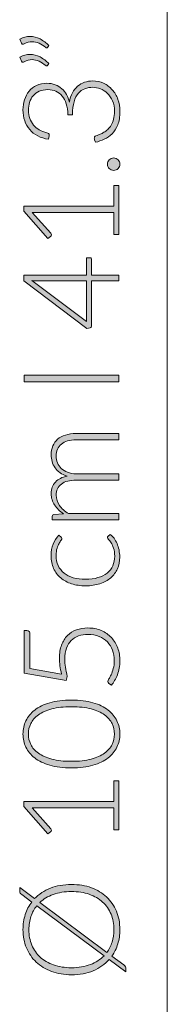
# Model space of a CAD drawing. Header units: inches. Extents: x 15 to 192, y -275 to -14.
# Tile 2 of 18: x 24.37 to 28.33, y -240.18 to -213.72. Entities that reach past the tile are written whole.
import ezdxf

# ---------------------------------------------------------------- set-up
doc = ezdxf.new("R2010")
doc.units = ezdxf.units.IN
doc.header["$MEASUREMENT"] = 0
doc.layers.add('Capa 1', color=7, linetype='Continuous')

# ---------------------------------------------------------------- blocks, each defined once
blk = doc.blocks.new('block 11')
at = {"layer": 'Capa 1'}
h = blk.add_hatch(color=250, dxfattribs=at)
h.dxf.hatch_style = 2
edge = h.paths.add_edge_path()
edge.add_spline(control_points=[(24.376, -214.244), (24.422, -214.217), (24.467, -214.198), (24.512, -214.186), (24.557, -214.174), (24.602, -214.168), (24.648, -214.168), (24.741, -214.168), (24.831, -214.191), (24.918, -214.237), (25.004, -214.282), (25.082, -214.341), (25.153, -214.415), (25.153, -214.415), (25.121, -214.465), (25.121, -214.465), (25.114, -214.473), (25.105, -214.478), (25.095, -214.478), (25.086, -214.478), (25.078, -214.474), (25.07, -214.467), (25.01, -214.421), (24.95, -214.383), (24.89, -214.353), (24.829, -214.324), (24.766, -214.309), (24.702, -214.309), (24.632, -214.309), (24.561, -214.33), (24.488, -214.371), (24.478, -214.378), (24.468, -214.38), (24.459, -214.38), (24.442, -214.38), (24.43, -214.371), (24.423, -214.353), (24.423, -214.353), (24.376, -214.244), (24.376, -214.244)], knot_values=[0, 0, 0, 0, 1, 1, 1, 2, 2, 2, 3, 3, 3, 4, 4, 4, 5, 5, 5, 6, 6, 6, 7, 7, 7, 8, 8, 8, 9, 9, 9, 10, 10, 10, 11, 11, 11, 12, 12, 12, 13, 13, 13, 13], degree=3, periodic=1)
edge = h.paths.add_edge_path()
edge.add_spline(control_points=[(24.376, -214.728), (24.422, -214.701), (24.467, -214.682), (24.512, -214.67), (24.557, -214.658), (24.602, -214.652), (24.648, -214.652), (24.741, -214.652), (24.831, -214.675), (24.918, -214.72), (25.004, -214.766), (25.082, -214.825), (25.153, -214.899), (25.153, -214.899), (25.121, -214.949), (25.121, -214.949), (25.114, -214.957), (25.105, -214.962), (25.095, -214.962), (25.086, -214.962), (25.078, -214.958), (25.07, -214.951), (25.01, -214.905), (24.95, -214.868), (24.89, -214.837), (24.829, -214.808), (24.766, -214.792), (24.702, -214.792), (24.632, -214.792), (24.561, -214.813), (24.488, -214.855), (24.478, -214.861), (24.468, -214.864), (24.459, -214.864), (24.442, -214.864), (24.43, -214.855), (24.423, -214.837), (24.423, -214.837), (24.376, -214.728), (24.376, -214.728)], knot_values=[0, 0, 0, 0, 1, 1, 1, 2, 2, 2, 3, 3, 3, 4, 4, 4, 5, 5, 5, 6, 6, 6, 7, 7, 7, 8, 8, 8, 9, 9, 9, 10, 10, 10, 11, 11, 11, 12, 12, 12, 13, 13, 13, 13], degree=3, periodic=1)
h = blk.add_hatch(color=250, dxfattribs=at)
h.dxf.hatch_style = 2
edge = h.paths.add_edge_path()
edge.add_spline(control_points=[(24.459, -216.143), (24.459, -216.046), (24.472, -215.954), (24.499, -215.868), (24.526, -215.781), (24.567, -215.706), (24.621, -215.64), (24.675, -215.574), (24.742, -215.523), (24.822, -215.485), (24.903, -215.446), (24.995, -215.427), (25.101, -215.427), (25.184, -215.427), (25.258, -215.44), (25.325, -215.466), (25.391, -215.492), (25.45, -215.527), (25.5, -215.572), (25.551, -215.617), (25.593, -215.67), (25.627, -215.731), (25.661, -215.793), (25.687, -215.859), (25.705, -215.931), (25.74, -215.744), (25.812, -215.603), (25.922, -215.507), (26.032, -215.412), (26.169, -215.364), (26.333, -215.364), (26.437, -215.364), (26.534, -215.385), (26.624, -215.427), (26.713, -215.469), (26.79, -215.527), (26.855, -215.6), (26.919, -215.673), (26.97, -215.759), (27.007, -215.859), (27.043, -215.959), (27.061, -216.066), (27.061, -216.183), (27.061, -216.328), (27.042, -216.448), (27.003, -216.545), (26.964, -216.642), (26.913, -216.721), (26.851, -216.783), (26.789, -216.846), (26.719, -216.894), (26.641, -216.929), (26.564, -216.964), (26.487, -216.992), (26.41, -217.014), (26.41, -217.014), (26.382, -216.945), (26.382, -216.945), (26.375, -216.931), (26.373, -216.917), (26.373, -216.904), (26.373, -216.891), (26.375, -216.878), (26.382, -216.866), (26.388, -216.854), (26.399, -216.845), (26.416, -216.839), (26.416, -216.839), (26.452, -216.827), (26.452, -216.827), (26.473, -216.819), (26.5, -216.809), (26.532, -216.796), (26.564, -216.783), (26.596, -216.766), (26.631, -216.745), (26.665, -216.724), (26.699, -216.698), (26.733, -216.667), (26.767, -216.635), (26.798, -216.597), (26.825, -216.552), (26.852, -216.507), (26.874, -216.455), (26.891, -216.394), (26.907, -216.333), (26.916, -216.263), (26.916, -216.185), (26.916, -216.077), (26.898, -215.982), (26.862, -215.901), (26.826, -215.82), (26.78, -215.753), (26.724, -215.698), (26.668, -215.643), (26.606, -215.603), (26.537, -215.576), (26.468, -215.549), (26.401, -215.535), (26.337, -215.535), (26.259, -215.535), (26.186, -215.548), (26.119, -215.572), (26.052, -215.596), (25.994, -215.638), (25.945, -215.695), (25.897, -215.753), (25.858, -215.829), (25.83, -215.923), (25.802, -216.017), (25.788, -216.133), (25.788, -216.271), (25.788, -216.271), (25.664, -216.271), (25.664, -216.271), (25.661, -216.16), (25.647, -216.063), (25.62, -215.98), (25.593, -215.896), (25.556, -215.825), (25.509, -215.769), (25.463, -215.713), (25.407, -215.67), (25.342, -215.641), (25.277, -215.613), (25.206, -215.598), (25.128, -215.598), (25.038, -215.598), (24.96, -215.613), (24.894, -215.643), (24.828, -215.673), (24.774, -215.713), (24.73, -215.764), (24.687, -215.814), (24.656, -215.873), (24.635, -215.94), (24.615, -216.007), (24.605, -216.077), (24.605, -216.15), (24.605, -216.231), (24.617, -216.304), (24.641, -216.372), (24.664, -216.439), (24.698, -216.498), (24.741, -216.55), (24.784, -216.601), (24.836, -216.644), (24.897, -216.679), (24.957, -216.714), (25.025, -216.74), (25.099, -216.756), (25.141, -216.766), (25.162, -216.788), (25.162, -216.823), (25.162, -216.832), (25.161, -216.838), (25.16, -216.843), (25.16, -216.843), (25.146, -216.931), (25.146, -216.931), (25.037, -216.915), (24.94, -216.885), (24.854, -216.841), (24.769, -216.797), (24.697, -216.74), (24.639, -216.672), (24.58, -216.603), (24.535, -216.524), (24.505, -216.434), (24.474, -216.344), (24.459, -216.247), (24.459, -216.143)], knot_values=[0, 0, 0, 0, 1, 1, 1, 2, 2, 2, 3, 3, 3, 4, 4, 4, 5, 5, 5, 6, 6, 6, 7, 7, 7, 8, 8, 8, 9, 9, 9, 10, 10, 10, 11, 11, 11, 12, 12, 12, 13, 13, 13, 14, 14, 14, 15, 15, 15, 16, 16, 16, 17, 17, 17, 18, 18, 18, 19, 19, 19, 20, 20, 20, 21, 21, 21, 22, 22, 22, 23, 23, 23, 24, 24, 24, 25, 25, 25, 26, 26, 26, 27, 27, 27, 28, 28, 28, 29, 29, 29, 30, 30, 30, 31, 31, 31, 32, 32, 32, 33, 33, 33, 34, 34, 34, 35, 35, 35, 36, 36, 36, 37, 37, 37, 38, 38, 38, 39, 39, 39, 40, 40, 40, 41, 41, 41, 42, 42, 42, 43, 43, 43, 44, 44, 44, 45, 45, 45, 46, 46, 46, 47, 47, 47, 48, 48, 48, 49, 49, 49, 50, 50, 50, 51, 51, 51, 52, 52, 52, 53, 53, 53, 54, 54, 54, 55, 55, 55, 56, 56, 56, 57, 57, 57, 57], degree=3, periodic=1)
h = blk.add_hatch(color=250, dxfattribs=at)
h.dxf.hatch_style = 2
edge = h.paths.add_edge_path()
edge.add_spline(control_points=[(26.894, -217.767), (26.871, -217.767), (26.85, -217.763), (26.829, -217.754), (26.809, -217.746), (26.791, -217.735), (26.776, -217.719), (26.761, -217.705), (26.749, -217.687), (26.74, -217.667), (26.731, -217.648), (26.727, -217.626), (26.727, -217.602), (26.727, -217.579), (26.731, -217.557), (26.74, -217.537), (26.749, -217.516), (26.761, -217.499), (26.776, -217.484), (26.791, -217.469), (26.809, -217.457), (26.829, -217.448), (26.85, -217.439), (26.871, -217.434), (26.894, -217.434), (26.918, -217.434), (26.94, -217.439), (26.96, -217.448), (26.98, -217.457), (26.997, -217.469), (27.012, -217.484), (27.027, -217.499), (27.039, -217.516), (27.047, -217.537), (27.055, -217.557), (27.06, -217.579), (27.06, -217.602), (27.06, -217.648), (27.044, -217.688), (27.012, -217.719), (26.98, -217.751), (26.941, -217.767), (26.894, -217.767)], knot_values=[0, 0, 0, 0, 1, 1, 1, 2, 2, 2, 3, 3, 3, 4, 4, 4, 5, 5, 5, 6, 6, 6, 7, 7, 7, 8, 8, 8, 9, 9, 9, 10, 10, 10, 11, 11, 11, 12, 12, 12, 13, 13, 13, 14, 14, 14, 14], degree=3, periodic=1)
h = blk.add_hatch(color=250, dxfattribs=at)
h.dxf.hatch_style = 2
edge = h.paths.add_edge_path()
edge.add_spline(control_points=[(26.901, -219.487), (26.901, -219.487), (26.901, -218.902), (26.901, -218.902), (26.901, -218.902), (24.835, -218.902), (24.835, -218.902), (24.794, -218.902), (24.751, -218.9), (24.705, -218.897), (24.705, -218.897), (25.204, -219.458), (25.204, -219.458), (25.215, -219.47), (25.22, -219.484), (25.22, -219.501), (25.22, -219.521), (25.213, -219.537), (25.199, -219.548), (25.199, -219.548), (25.127, -219.6), (25.127, -219.6), (25.127, -219.6), (24.477, -218.864), (24.477, -218.864), (24.477, -218.864), (24.477, -218.731), (24.477, -218.731), (24.477, -218.731), (26.901, -218.731), (26.901, -218.731), (26.901, -218.731), (26.901, -218.175), (26.901, -218.175), (26.901, -218.175), (27.033, -218.175), (27.033, -218.175), (27.033, -218.175), (27.033, -219.487), (27.033, -219.487), (27.033, -219.487), (26.901, -219.487), (26.901, -219.487)], knot_values=[0, 0, 0, 0, 1, 1, 1, 2, 2, 2, 3, 3, 3, 4, 4, 4, 5, 5, 5, 6, 6, 6, 7, 7, 7, 8, 8, 8, 9, 9, 9, 10, 10, 10, 11, 11, 11, 12, 12, 12, 13, 13, 13, 14, 14, 14, 14], degree=3, periodic=1)
h = blk.add_hatch(color=250, dxfattribs=at)
h.dxf.hatch_style = 2
edge = h.paths.add_edge_path()
edge.add_spline(control_points=[(26.166, -220.584), (26.166, -220.584), (26.166, -220.118), (26.166, -220.118), (26.166, -220.118), (26.259, -220.118), (26.259, -220.118), (26.272, -220.118), (26.283, -220.122), (26.291, -220.13), (26.298, -220.137), (26.302, -220.15), (26.302, -220.166), (26.302, -220.166), (26.302, -220.584), (26.302, -220.584), (26.302, -220.584), (27.033, -220.584), (27.033, -220.584), (27.033, -220.584), (27.033, -220.738), (27.033, -220.738), (27.033, -220.738), (26.302, -220.738), (26.302, -220.738), (26.302, -220.738), (26.302, -221.938), (26.302, -221.938), (26.302, -221.956), (26.298, -221.97), (26.291, -221.98), (26.283, -221.989), (26.272, -221.996), (26.259, -221.999), (26.259, -221.999), (26.175, -222.015), (26.175, -222.015), (26.175, -222.015), (24.484, -220.737), (24.484, -220.737), (24.484, -220.737), (24.484, -220.584), (24.484, -220.584), (24.484, -220.584), (26.166, -220.584), (26.166, -220.584)], knot_values=[0, 0, 0, 0, 1, 1, 1, 2, 2, 2, 3, 3, 3, 4, 4, 4, 5, 5, 5, 6, 6, 6, 7, 7, 7, 8, 8, 8, 9, 9, 9, 10, 10, 10, 11, 11, 11, 12, 12, 12, 13, 13, 13, 14, 14, 14, 15, 15, 15, 15], degree=3, periodic=1)
edge = h.paths.add_edge_path()
edge.add_spline(control_points=[(24.833, -220.738), (24.813, -220.738), (24.791, -220.738), (24.768, -220.737), (24.745, -220.736), (24.722, -220.733), (24.698, -220.729), (24.698, -220.729), (26.166, -221.828), (26.166, -221.828), (26.166, -221.828), (26.166, -220.738), (26.166, -220.738), (26.166, -220.738), (24.833, -220.738), (24.833, -220.738)], knot_values=[0, 0, 0, 0, 1, 1, 1, 2, 2, 2, 3, 3, 3, 4, 4, 4, 5, 5, 5, 5], degree=3, periodic=1)
h = blk.add_hatch(color=250, dxfattribs=at)
h.dxf.hatch_style = 2
h.paths.add_polyline_path([(27.033, -223.269), (27.033, -223.454), (24.488, -223.454), (24.488, -223.269)])
h = blk.add_hatch(color=250, dxfattribs=at)
h.dxf.hatch_style = 2
edge = h.paths.add_edge_path()
edge.add_spline(control_points=[(27.033, -227.163), (27.033, -227.163), (25.243, -227.163), (25.243, -227.163), (25.243, -227.163), (25.243, -227.069), (25.243, -227.069), (25.243, -227.038), (25.258, -227.02), (25.288, -227.015), (25.288, -227.015), (25.547, -226.999), (25.547, -226.999), (25.498, -226.964), (25.453, -226.927), (25.412, -226.887), (25.371, -226.848), (25.336, -226.806), (25.307, -226.761), (25.278, -226.716), (25.255, -226.668), (25.239, -226.617), (25.222, -226.566), (25.214, -226.512), (25.214, -226.456), (25.214, -226.325), (25.252, -226.221), (25.329, -226.143), (25.405, -226.065), (25.51, -226.012), (25.646, -225.985), (25.572, -225.963), (25.507, -225.933), (25.453, -225.894), (25.399, -225.855), (25.355, -225.811), (25.319, -225.76), (25.284, -225.71), (25.258, -225.655), (25.24, -225.596), (25.223, -225.537), (25.214, -225.476), (25.214, -225.414), (25.214, -225.325), (25.229, -225.246), (25.258, -225.175), (25.288, -225.104), (25.331, -225.044), (25.389, -224.994), (25.446, -224.945), (25.517, -224.907), (25.601, -224.88), (25.685, -224.854), (25.781, -224.841), (25.889, -224.841), (25.889, -224.841), (27.033, -224.841), (27.033, -224.841), (27.033, -224.841), (27.033, -225.012), (27.033, -225.012), (27.033, -225.012), (25.889, -225.012), (25.889, -225.012), (25.714, -225.012), (25.58, -225.049), (25.489, -225.125), (25.397, -225.2), (25.351, -225.309), (25.351, -225.449), (25.351, -225.511), (25.362, -225.571), (25.385, -225.628), (25.408, -225.685), (25.442, -225.735), (25.487, -225.779), (25.532, -225.823), (25.588, -225.857), (25.655, -225.883), (25.722, -225.909), (25.8, -225.922), (25.889, -225.922), (25.889, -225.922), (27.033, -225.922), (27.033, -225.922), (27.033, -225.922), (27.033, -226.093), (27.033, -226.093), (27.033, -226.093), (25.889, -226.093), (25.889, -226.093), (25.715, -226.093), (25.582, -226.127), (25.489, -226.197), (25.397, -226.267), (25.351, -226.368), (25.351, -226.501), (25.351, -226.598), (25.38, -226.688), (25.438, -226.771), (25.496, -226.853), (25.577, -226.927), (25.68, -226.992), (25.68, -226.992), (27.033, -226.992), (27.033, -226.992), (27.033, -226.992), (27.033, -227.163), (27.033, -227.163)], knot_values=[0, 0, 0, 0, 1, 1, 1, 2, 2, 2, 3, 3, 3, 4, 4, 4, 5, 5, 5, 6, 6, 6, 7, 7, 7, 8, 8, 8, 9, 9, 9, 10, 10, 10, 11, 11, 11, 12, 12, 12, 13, 13, 13, 14, 14, 14, 15, 15, 15, 16, 16, 16, 17, 17, 17, 18, 18, 18, 19, 19, 19, 20, 20, 20, 21, 21, 21, 22, 22, 22, 23, 23, 23, 24, 24, 24, 25, 25, 25, 26, 26, 26, 27, 27, 27, 28, 28, 28, 29, 29, 29, 30, 30, 30, 31, 31, 31, 32, 32, 32, 33, 33, 33, 34, 34, 34, 35, 35, 35, 36, 36, 36, 36], degree=3, periodic=1)
h = blk.add_hatch(color=250, dxfattribs=at)
h.dxf.hatch_style = 2
edge = h.paths.add_edge_path()
edge.add_spline(control_points=[(25.482, -227.622), (25.488, -227.627), (25.493, -227.633), (25.497, -227.638), (25.502, -227.644), (25.504, -227.652), (25.504, -227.661), (25.504, -227.673), (25.496, -227.689), (25.48, -227.71), (25.463, -227.731), (25.446, -227.759), (25.427, -227.794), (25.407, -227.829), (25.39, -227.872), (25.373, -227.924), (25.357, -227.977), (25.349, -228.04), (25.349, -228.114), (25.349, -228.218), (25.367, -228.309), (25.404, -228.388), (25.441, -228.468), (25.493, -228.536), (25.561, -228.59), (25.63, -228.644), (25.712, -228.686), (25.81, -228.715), (25.907, -228.744), (26.016, -228.758), (26.137, -228.758), (26.263, -228.758), (26.374, -228.744), (26.471, -228.714), (26.569, -228.685), (26.65, -228.643), (26.717, -228.589), (26.784, -228.535), (26.834, -228.47), (26.869, -228.393), (26.904, -228.316), (26.921, -228.231), (26.921, -228.138), (26.921, -228.051), (26.911, -227.979), (26.891, -227.921), (26.87, -227.863), (26.848, -227.815), (26.824, -227.777), (26.8, -227.739), (26.778, -227.709), (26.757, -227.687), (26.737, -227.665), (26.727, -227.647), (26.727, -227.634), (26.727, -227.618), (26.733, -227.606), (26.745, -227.598), (26.745, -227.598), (26.802, -227.551), (26.802, -227.551), (26.838, -227.579), (26.872, -227.614), (26.903, -227.656), (26.934, -227.698), (26.961, -227.745), (26.984, -227.798), (27.007, -227.85), (27.025, -227.908), (27.037, -227.97), (27.05, -228.031), (27.056, -228.096), (27.056, -228.163), (27.056, -228.277), (27.035, -228.381), (26.994, -228.475), (26.953, -228.569), (26.893, -228.65), (26.814, -228.718), (26.736, -228.785), (26.639, -228.838), (26.525, -228.876), (26.411, -228.914), (26.282, -228.933), (26.137, -228.933), (26, -228.933), (25.876, -228.915), (25.763, -228.879), (25.65, -228.843), (25.553, -228.79), (25.471, -228.721), (25.39, -228.652), (25.327, -228.568), (25.282, -228.468), (25.237, -228.367), (25.214, -228.253), (25.214, -228.123), (25.214, -228.007), (25.233, -227.903), (25.27, -227.813), (25.307, -227.723), (25.358, -227.644), (25.421, -227.576), (25.421, -227.576), (25.482, -227.622), (25.482, -227.622)], knot_values=[0, 0, 0, 0, 1, 1, 1, 2, 2, 2, 3, 3, 3, 4, 4, 4, 5, 5, 5, 6, 6, 6, 7, 7, 7, 8, 8, 8, 9, 9, 9, 10, 10, 10, 11, 11, 11, 12, 12, 12, 13, 13, 13, 14, 14, 14, 15, 15, 15, 16, 16, 16, 17, 17, 17, 18, 18, 18, 19, 19, 19, 20, 20, 20, 21, 21, 21, 22, 22, 22, 23, 23, 23, 24, 24, 24, 25, 25, 25, 26, 26, 26, 27, 27, 27, 28, 28, 28, 29, 29, 29, 30, 30, 30, 31, 31, 31, 32, 32, 32, 33, 33, 33, 34, 34, 34, 35, 35, 35, 35], degree=3, periodic=1)
h = blk.add_hatch(color=250, dxfattribs=at)
h.dxf.hatch_style = 2
edge = h.paths.add_edge_path()
edge.add_spline(control_points=[(24.561, -230.134), (24.585, -230.134), (24.605, -230.142), (24.622, -230.158), (24.638, -230.174), (24.646, -230.2), (24.646, -230.235), (24.646, -230.235), (24.646, -231.156), (24.646, -231.156), (24.646, -231.156), (25.495, -231.309), (25.495, -231.309), (25.474, -231.228), (25.46, -231.152), (25.451, -231.08), (25.442, -231.008), (25.437, -230.939), (25.437, -230.873), (25.437, -230.741), (25.456, -230.625), (25.494, -230.524), (25.532, -230.423), (25.584, -230.339), (25.652, -230.272), (25.72, -230.204), (25.801, -230.153), (25.894, -230.118), (25.988, -230.083), (26.09, -230.066), (26.2, -230.066), (26.334, -230.066), (26.454, -230.089), (26.56, -230.136), (26.667, -230.183), (26.757, -230.246), (26.831, -230.326), (26.906, -230.405), (26.963, -230.499), (27.002, -230.605), (27.042, -230.712), (27.061, -230.825), (27.061, -230.945), (27.061, -231.016), (27.055, -231.083), (27.042, -231.147), (27.03, -231.21), (27.013, -231.27), (26.992, -231.326), (26.971, -231.383), (26.947, -231.434), (26.919, -231.481), (26.892, -231.528), (26.863, -231.569), (26.835, -231.605), (26.835, -231.605), (26.765, -231.555), (26.765, -231.555), (26.747, -231.543), (26.738, -231.526), (26.738, -231.503), (26.738, -231.487), (26.747, -231.465), (26.765, -231.435), (26.783, -231.406), (26.802, -231.368), (26.824, -231.322), (26.846, -231.276), (26.865, -231.221), (26.883, -231.158), (26.901, -231.095), (26.91, -231.022), (26.91, -230.938), (26.91, -230.84), (26.894, -230.748), (26.863, -230.663), (26.831, -230.578), (26.785, -230.504), (26.725, -230.441), (26.665, -230.378), (26.591, -230.328), (26.503, -230.293), (26.415, -230.258), (26.315, -230.24), (26.203, -230.24), (26.112, -230.24), (26.028, -230.254), (25.952, -230.281), (25.875, -230.308), (25.809, -230.348), (25.755, -230.403), (25.7, -230.458), (25.658, -230.526), (25.627, -230.61), (25.596, -230.693), (25.581, -230.791), (25.581, -230.904), (25.581, -230.972), (25.587, -231.045), (25.597, -231.121), (25.608, -231.198), (25.625, -231.28), (25.649, -231.366), (25.649, -231.366), (25.615, -231.478), (25.615, -231.478), (25.615, -231.478), (24.488, -231.278), (24.488, -231.278), (24.488, -231.278), (24.488, -230.134), (24.488, -230.134), (24.488, -230.134), (24.561, -230.134), (24.561, -230.134)], knot_values=[0, 0, 0, 0, 1, 1, 1, 2, 2, 2, 3, 3, 3, 4, 4, 4, 5, 5, 5, 6, 6, 6, 7, 7, 7, 8, 8, 8, 9, 9, 9, 10, 10, 10, 11, 11, 11, 12, 12, 12, 13, 13, 13, 14, 14, 14, 15, 15, 15, 16, 16, 16, 17, 17, 17, 18, 18, 18, 19, 19, 19, 20, 20, 20, 21, 21, 21, 22, 22, 22, 23, 23, 23, 24, 24, 24, 25, 25, 25, 26, 26, 26, 27, 27, 27, 28, 28, 28, 29, 29, 29, 30, 30, 30, 31, 31, 31, 32, 32, 32, 33, 33, 33, 34, 34, 34, 35, 35, 35, 36, 36, 36, 37, 37, 37, 38, 38, 38, 38], degree=3, periodic=1)
h = blk.add_hatch(color=250, dxfattribs=at)
h.dxf.hatch_style = 2
edge = h.paths.add_edge_path()
edge.add_spline(control_points=[(25.759, -232.003), (25.982, -232.003), (26.175, -232.027), (26.338, -232.075), (26.501, -232.123), (26.636, -232.188), (26.743, -232.271), (26.85, -232.353), (26.929, -232.45), (26.981, -232.561), (27.033, -232.672), (27.06, -232.791), (27.06, -232.916), (27.06, -233.042), (27.033, -233.16), (26.981, -233.271), (26.929, -233.381), (26.85, -233.478), (26.743, -233.56), (26.636, -233.643), (26.501, -233.708), (26.338, -233.756), (26.175, -233.803), (25.982, -233.827), (25.759, -233.827), (25.536, -233.827), (25.343, -233.803), (25.18, -233.756), (25.017, -233.708), (24.882, -233.643), (24.775, -233.56), (24.669, -233.478), (24.589, -233.381), (24.537, -233.271), (24.485, -233.16), (24.459, -233.042), (24.459, -232.916), (24.459, -232.791), (24.485, -232.672), (24.537, -232.561), (24.589, -232.45), (24.669, -232.353), (24.775, -232.271), (24.882, -232.188), (25.017, -232.123), (25.18, -232.075), (25.343, -232.027), (25.536, -232.003), (25.759, -232.003)], knot_values=[0, 0, 0, 0, 1, 1, 1, 2, 2, 2, 3, 3, 3, 4, 4, 4, 5, 5, 5, 6, 6, 6, 7, 7, 7, 8, 8, 8, 9, 9, 9, 10, 10, 10, 11, 11, 11, 12, 12, 12, 13, 13, 13, 14, 14, 14, 15, 15, 15, 16, 16, 16, 16], degree=3, periodic=1)
edge = h.paths.add_edge_path()
edge.add_spline(control_points=[(25.759, -232.183), (25.553, -232.183), (25.377, -232.203), (25.231, -232.242), (25.084, -232.281), (24.965, -232.334), (24.872, -232.401), (24.779, -232.468), (24.711, -232.546), (24.667, -232.635), (24.624, -232.724), (24.603, -232.818), (24.603, -232.916), (24.603, -233.015), (24.624, -233.108), (24.667, -233.197), (24.711, -233.286), (24.779, -233.364), (24.872, -233.431), (24.965, -233.498), (25.084, -233.551), (25.231, -233.591), (25.377, -233.631), (25.553, -233.65), (25.759, -233.65), (25.967, -233.65), (26.143, -233.631), (26.289, -233.591), (26.435, -233.551), (26.554, -233.498), (26.647, -233.431), (26.74, -233.364), (26.807, -233.286), (26.85, -233.197), (26.893, -233.108), (26.914, -233.015), (26.914, -232.916), (26.914, -232.818), (26.893, -232.724), (26.85, -232.635), (26.807, -232.546), (26.74, -232.468), (26.647, -232.401), (26.554, -232.334), (26.435, -232.281), (26.289, -232.242), (26.143, -232.203), (25.967, -232.183), (25.759, -232.183)], knot_values=[0, 0, 0, 0, 1, 1, 1, 2, 2, 2, 3, 3, 3, 4, 4, 4, 5, 5, 5, 6, 6, 6, 7, 7, 7, 8, 8, 8, 9, 9, 9, 10, 10, 10, 11, 11, 11, 12, 12, 12, 13, 13, 13, 14, 14, 14, 15, 15, 15, 16, 16, 16, 16], degree=3, periodic=1)
h = blk.add_hatch(color=250, dxfattribs=at)
h.dxf.hatch_style = 2
edge = h.paths.add_edge_path()
edge.add_spline(control_points=[(26.901, -235.488), (26.901, -235.488), (26.901, -234.904), (26.901, -234.904), (26.901, -234.904), (24.835, -234.904), (24.835, -234.904), (24.794, -234.904), (24.751, -234.902), (24.705, -234.898), (24.705, -234.898), (25.204, -235.46), (25.204, -235.46), (25.215, -235.472), (25.22, -235.486), (25.22, -235.503), (25.22, -235.523), (25.213, -235.539), (25.199, -235.549), (25.199, -235.549), (25.127, -235.602), (25.127, -235.602), (25.127, -235.602), (24.477, -234.866), (24.477, -234.866), (24.477, -234.866), (24.477, -234.733), (24.477, -234.733), (24.477, -234.733), (26.901, -234.733), (26.901, -234.733), (26.901, -234.733), (26.901, -234.177), (26.901, -234.177), (26.901, -234.177), (27.033, -234.177), (27.033, -234.177), (27.033, -234.177), (27.033, -235.488), (27.033, -235.488), (27.033, -235.488), (26.901, -235.488), (26.901, -235.488)], knot_values=[0, 0, 0, 0, 1, 1, 1, 2, 2, 2, 3, 3, 3, 4, 4, 4, 5, 5, 5, 6, 6, 6, 7, 7, 7, 8, 8, 8, 9, 9, 9, 10, 10, 10, 11, 11, 11, 12, 12, 12, 13, 13, 13, 14, 14, 14, 14], degree=3, periodic=1)
h = blk.add_hatch(color=250, dxfattribs=at)
h.dxf.hatch_style = 2
edge = h.paths.add_edge_path()
edge.add_spline(control_points=[(25.759, -236.96), (25.956, -236.96), (26.134, -236.989), (26.294, -237.048), (26.454, -237.106), (26.591, -237.189), (26.704, -237.296), (26.818, -237.403), (26.905, -237.53), (26.967, -237.679), (27.029, -237.828), (27.06, -237.993), (27.06, -238.174), (27.06, -238.311), (27.041, -238.44), (27.005, -238.559), (26.968, -238.679), (26.916, -238.787), (26.847, -238.884), (26.847, -238.884), (27.164, -239.12), (27.164, -239.12), (27.184, -239.135), (27.199, -239.153), (27.208, -239.172), (27.217, -239.191), (27.221, -239.211), (27.221, -239.231), (27.221, -239.231), (27.221, -239.31), (27.221, -239.31), (27.221, -239.31), (26.774, -238.978), (26.774, -238.978), (26.658, -239.107), (26.516, -239.207), (26.345, -239.279), (26.174, -239.35), (25.979, -239.386), (25.759, -239.386), (25.564, -239.386), (25.386, -239.356), (25.226, -239.297), (25.066, -239.237), (24.929, -239.154), (24.816, -239.048), (24.703, -238.941), (24.615, -238.813), (24.552, -238.665), (24.49, -238.516), (24.459, -238.352), (24.459, -238.174), (24.459, -238.029), (24.479, -237.893), (24.519, -237.769), (24.559, -237.644), (24.617, -237.532), (24.693, -237.433), (24.693, -237.433), (24.425, -237.233), (24.425, -237.233), (24.406, -237.219), (24.392, -237.206), (24.383, -237.195), (24.375, -237.184), (24.371, -237.167), (24.371, -237.143), (24.371, -237.143), (24.371, -237.044), (24.371, -237.044), (24.371, -237.044), (24.77, -237.341), (24.77, -237.341), (24.885, -237.22), (25.026, -237.126), (25.193, -237.059), (25.359, -236.993), (25.548, -236.96), (25.759, -236.96)], knot_values=[0, 0, 0, 0, 1, 1, 1, 2, 2, 2, 3, 3, 3, 4, 4, 4, 5, 5, 5, 6, 6, 6, 7, 7, 7, 8, 8, 8, 9, 9, 9, 10, 10, 10, 11, 11, 11, 12, 12, 12, 13, 13, 13, 14, 14, 14, 15, 15, 15, 16, 16, 16, 17, 17, 17, 18, 18, 18, 19, 19, 19, 20, 20, 20, 21, 21, 21, 22, 22, 22, 23, 23, 23, 24, 24, 24, 25, 25, 25, 26, 26, 26, 26], degree=3, periodic=1)
edge = h.paths.add_edge_path()
edge.add_spline(control_points=[(25.759, -239.197), (25.951, -239.197), (26.121, -239.169), (26.267, -239.112), (26.414, -239.056), (26.537, -238.977), (26.635, -238.875), (26.635, -238.875), (24.828, -237.533), (24.828, -237.533), (24.759, -237.619), (24.707, -237.715), (24.671, -237.822), (24.635, -237.929), (24.617, -238.046), (24.617, -238.174), (24.617, -238.325), (24.643, -238.463), (24.695, -238.588), (24.747, -238.713), (24.823, -238.821), (24.921, -238.912), (25.019, -239.002), (25.139, -239.073), (25.281, -239.122), (25.422, -239.172), (25.582, -239.197), (25.759, -239.197)], knot_values=[0, 0, 0, 0, 1, 1, 1, 2, 2, 2, 3, 3, 3, 4, 4, 4, 5, 5, 5, 6, 6, 6, 7, 7, 7, 8, 8, 8, 9, 9, 9, 9], degree=3, periodic=1)
edge = h.paths.add_edge_path()
edge.add_spline(control_points=[(25.759, -237.15), (25.577, -237.15), (25.414, -237.176), (25.272, -237.228), (25.129, -237.279), (25.009, -237.352), (24.91, -237.445), (24.91, -237.445), (26.712, -238.785), (26.712, -238.785), (26.774, -238.702), (26.82, -238.61), (26.852, -238.507), (26.884, -238.405), (26.899, -238.293), (26.899, -238.174), (26.899, -238.02), (26.874, -237.88), (26.822, -237.755), (26.771, -237.629), (26.696, -237.521), (26.597, -237.432), (26.499, -237.342), (26.379, -237.273), (26.239, -237.224), (26.098, -237.175), (25.938, -237.15), (25.759, -237.15)], knot_values=[0, 0, 0, 0, 1, 1, 1, 2, 2, 2, 3, 3, 3, 4, 4, 4, 5, 5, 5, 6, 6, 6, 7, 7, 7, 8, 8, 8, 9, 9, 9, 9], degree=3, periodic=1)
at = {"layer": 'Capa 1', "lineweight": 0}
blk.add_lwpolyline([(27.033, -223.269), (27.033, -223.454), (24.488, -223.454), (24.488, -223.269), (27.033, -223.269)], dxfattribs=at)
for points, knots in [([(24.376, -214.244), (24.422, -214.217), (24.467, -214.198), (24.512, -214.186), (24.557, -214.174), (24.602, -214.168), (24.648, -214.168), (24.741, -214.168), (24.831, -214.191), (24.918, -214.237), (25.004, -214.282), (25.082, -214.341), (25.153, -214.415), (25.153, -214.415), (25.121, -214.465), (25.121, -214.465), (25.114, -214.473), (25.105, -214.478), (25.095, -214.478), (25.086, -214.478), (25.078, -214.474), (25.07, -214.467), (25.01, -214.421), (24.95, -214.383), (24.89, -214.353), (24.829, -214.324), (24.766, -214.309), (24.702, -214.309), (24.632, -214.309), (24.561, -214.33), (24.488, -214.371), (24.478, -214.378), (24.468, -214.38), (24.459, -214.38), (24.442, -214.38), (24.43, -214.371), (24.423, -214.353), (24.423, -214.353), (24.376, -214.244), (24.376, -214.244)], [0, 0, 0, 0, 1, 1, 1, 2, 2, 2, 3, 3, 3, 4, 4, 4, 5, 5, 5, 6, 6, 6, 7, 7, 7, 8, 8, 8, 9, 9, 9, 10, 10, 10, 11, 11, 11, 12, 12, 12, 13, 13, 13, 13]), ([(24.376, -214.728), (24.422, -214.701), (24.467, -214.682), (24.512, -214.67), (24.557, -214.658), (24.602, -214.652), (24.648, -214.652), (24.741, -214.652), (24.831, -214.675), (24.918, -214.72), (25.004, -214.766), (25.082, -214.825), (25.153, -214.899), (25.153, -214.899), (25.121, -214.949), (25.121, -214.949), (25.114, -214.957), (25.105, -214.962), (25.095, -214.962), (25.086, -214.962), (25.078, -214.958), (25.07, -214.951), (25.01, -214.905), (24.95, -214.868), (24.89, -214.837), (24.829, -214.808), (24.766, -214.792), (24.702, -214.792), (24.632, -214.792), (24.561, -214.813), (24.488, -214.855), (24.478, -214.861), (24.468, -214.864), (24.459, -214.864), (24.442, -214.864), (24.43, -214.855), (24.423, -214.837), (24.423, -214.837), (24.376, -214.728), (24.376, -214.728)], [0, 0, 0, 0, 1, 1, 1, 2, 2, 2, 3, 3, 3, 4, 4, 4, 5, 5, 5, 6, 6, 6, 7, 7, 7, 8, 8, 8, 9, 9, 9, 10, 10, 10, 11, 11, 11, 12, 12, 12, 13, 13, 13, 13]), ([(24.459, -216.143), (24.459, -216.046), (24.472, -215.954), (24.499, -215.868), (24.526, -215.781), (24.567, -215.706), (24.621, -215.64), (24.675, -215.574), (24.742, -215.523), (24.822, -215.485), (24.903, -215.446), (24.995, -215.427), (25.101, -215.427), (25.184, -215.427), (25.258, -215.44), (25.325, -215.466), (25.391, -215.492), (25.45, -215.527), (25.5, -215.572), (25.551, -215.617), (25.593, -215.67), (25.627, -215.731), (25.661, -215.793), (25.687, -215.859), (25.705, -215.931), (25.74, -215.744), (25.812, -215.603), (25.922, -215.507), (26.032, -215.412), (26.169, -215.364), (26.333, -215.364), (26.437, -215.364), (26.534, -215.385), (26.624, -215.427), (26.713, -215.469), (26.79, -215.527), (26.855, -215.6), (26.919, -215.673), (26.97, -215.759), (27.007, -215.859), (27.043, -215.959), (27.061, -216.066), (27.061, -216.183), (27.061, -216.328), (27.042, -216.448), (27.003, -216.545), (26.964, -216.642), (26.913, -216.721), (26.851, -216.783), (26.789, -216.846), (26.719, -216.894), (26.641, -216.929), (26.564, -216.964), (26.487, -216.992), (26.41, -217.014), (26.41, -217.014), (26.382, -216.945), (26.382, -216.945), (26.375, -216.931), (26.373, -216.917), (26.373, -216.904), (26.373, -216.891), (26.375, -216.878), (26.382, -216.866), (26.388, -216.854), (26.399, -216.845), (26.416, -216.839), (26.416, -216.839), (26.452, -216.827), (26.452, -216.827), (26.473, -216.819), (26.5, -216.809), (26.532, -216.796), (26.564, -216.783), (26.596, -216.766), (26.631, -216.745), (26.665, -216.724), (26.699, -216.698), (26.733, -216.667), (26.767, -216.635), (26.798, -216.597), (26.825, -216.552), (26.852, -216.507), (26.874, -216.455), (26.891, -216.394), (26.907, -216.333), (26.916, -216.263), (26.916, -216.185), (26.916, -216.077), (26.898, -215.982), (26.862, -215.901), (26.826, -215.82), (26.78, -215.753), (26.724, -215.698), (26.668, -215.643), (26.606, -215.603), (26.537, -215.576), (26.468, -215.549), (26.401, -215.535), (26.337, -215.535), (26.259, -215.535), (26.186, -215.548), (26.119, -215.572), (26.052, -215.596), (25.994, -215.638), (25.945, -215.695), (25.897, -215.753), (25.858, -215.829), (25.83, -215.923), (25.802, -216.017), (25.788, -216.133), (25.788, -216.271), (25.788, -216.271), (25.664, -216.271), (25.664, -216.271), (25.661, -216.16), (25.647, -216.063), (25.62, -215.98), (25.593, -215.896), (25.556, -215.825), (25.509, -215.769), (25.463, -215.713), (25.407, -215.67), (25.342, -215.641), (25.277, -215.613), (25.206, -215.598), (25.128, -215.598), (25.038, -215.598), (24.96, -215.613), (24.894, -215.643), (24.828, -215.673), (24.774, -215.713), (24.73, -215.764), (24.687, -215.814), (24.656, -215.873), (24.635, -215.94), (24.615, -216.007), (24.605, -216.077), (24.605, -216.15), (24.605, -216.231), (24.617, -216.304), (24.641, -216.372), (24.664, -216.439), (24.698, -216.498), (24.741, -216.55), (24.784, -216.601), (24.836, -216.644), (24.897, -216.679), (24.957, -216.714), (25.025, -216.74), (25.099, -216.756), (25.141, -216.766), (25.162, -216.788), (25.162, -216.823), (25.162, -216.832), (25.161, -216.838), (25.16, -216.843), (25.16, -216.843), (25.146, -216.931), (25.146, -216.931), (25.037, -216.915), (24.94, -216.885), (24.854, -216.841), (24.769, -216.797), (24.697, -216.74), (24.639, -216.672), (24.58, -216.603), (24.535, -216.524), (24.505, -216.434), (24.474, -216.344), (24.459, -216.247), (24.459, -216.143)], [0, 0, 0, 0, 1, 1, 1, 2, 2, 2, 3, 3, 3, 4, 4, 4, 5, 5, 5, 6, 6, 6, 7, 7, 7, 8, 8, 8, 9, 9, 9, 10, 10, 10, 11, 11, 11, 12, 12, 12, 13, 13, 13, 14, 14, 14, 15, 15, 15, 16, 16, 16, 17, 17, 17, 18, 18, 18, 19, 19, 19, 20, 20, 20, 21, 21, 21, 22, 22, 22, 23, 23, 23, 24, 24, 24, 25, 25, 25, 26, 26, 26, 27, 27, 27, 28, 28, 28, 29, 29, 29, 30, 30, 30, 31, 31, 31, 32, 32, 32, 33, 33, 33, 34, 34, 34, 35, 35, 35, 36, 36, 36, 37, 37, 37, 38, 38, 38, 39, 39, 39, 40, 40, 40, 41, 41, 41, 42, 42, 42, 43, 43, 43, 44, 44, 44, 45, 45, 45, 46, 46, 46, 47, 47, 47, 48, 48, 48, 49, 49, 49, 50, 50, 50, 51, 51, 51, 52, 52, 52, 53, 53, 53, 54, 54, 54, 55, 55, 55, 56, 56, 56, 57, 57, 57, 57]), ([(26.894, -217.767), (26.871, -217.767), (26.85, -217.763), (26.829, -217.754), (26.809, -217.746), (26.791, -217.735), (26.776, -217.719), (26.761, -217.705), (26.749, -217.687), (26.74, -217.667), (26.731, -217.648), (26.727, -217.626), (26.727, -217.602), (26.727, -217.579), (26.731, -217.557), (26.74, -217.537), (26.749, -217.516), (26.761, -217.499), (26.776, -217.484), (26.791, -217.469), (26.809, -217.457), (26.829, -217.448), (26.85, -217.439), (26.871, -217.434), (26.894, -217.434), (26.918, -217.434), (26.94, -217.439), (26.96, -217.448), (26.98, -217.457), (26.997, -217.469), (27.012, -217.484), (27.027, -217.499), (27.039, -217.516), (27.047, -217.537), (27.055, -217.557), (27.06, -217.579), (27.06, -217.602), (27.06, -217.648), (27.044, -217.688), (27.012, -217.719), (26.98, -217.751), (26.941, -217.767), (26.894, -217.767)], [0, 0, 0, 0, 1, 1, 1, 2, 2, 2, 3, 3, 3, 4, 4, 4, 5, 5, 5, 6, 6, 6, 7, 7, 7, 8, 8, 8, 9, 9, 9, 10, 10, 10, 11, 11, 11, 12, 12, 12, 13, 13, 13, 14, 14, 14, 14]), ([(26.901, -219.487), (26.901, -219.487), (26.901, -218.902), (26.901, -218.902), (26.901, -218.902), (24.835, -218.902), (24.835, -218.902), (24.794, -218.902), (24.751, -218.9), (24.705, -218.897), (24.705, -218.897), (25.204, -219.458), (25.204, -219.458), (25.215, -219.47), (25.22, -219.484), (25.22, -219.501), (25.22, -219.521), (25.213, -219.537), (25.199, -219.548), (25.199, -219.548), (25.127, -219.6), (25.127, -219.6), (25.127, -219.6), (24.477, -218.864), (24.477, -218.864), (24.477, -218.864), (24.477, -218.731), (24.477, -218.731), (24.477, -218.731), (26.901, -218.731), (26.901, -218.731), (26.901, -218.731), (26.901, -218.175), (26.901, -218.175), (26.901, -218.175), (27.033, -218.175), (27.033, -218.175), (27.033, -218.175), (27.033, -219.487), (27.033, -219.487), (27.033, -219.487), (26.901, -219.487), (26.901, -219.487)], [0, 0, 0, 0, 1, 1, 1, 2, 2, 2, 3, 3, 3, 4, 4, 4, 5, 5, 5, 6, 6, 6, 7, 7, 7, 8, 8, 8, 9, 9, 9, 10, 10, 10, 11, 11, 11, 12, 12, 12, 13, 13, 13, 14, 14, 14, 14]), ([(26.166, -220.584), (26.166, -220.584), (26.166, -220.118), (26.166, -220.118), (26.166, -220.118), (26.259, -220.118), (26.259, -220.118), (26.272, -220.118), (26.283, -220.122), (26.291, -220.13), (26.298, -220.137), (26.302, -220.15), (26.302, -220.166), (26.302, -220.166), (26.302, -220.584), (26.302, -220.584), (26.302, -220.584), (27.033, -220.584), (27.033, -220.584), (27.033, -220.584), (27.033, -220.738), (27.033, -220.738), (27.033, -220.738), (26.302, -220.738), (26.302, -220.738), (26.302, -220.738), (26.302, -221.938), (26.302, -221.938), (26.302, -221.956), (26.298, -221.97), (26.291, -221.98), (26.283, -221.989), (26.272, -221.996), (26.259, -221.999), (26.259, -221.999), (26.175, -222.015), (26.175, -222.015), (26.175, -222.015), (24.484, -220.737), (24.484, -220.737), (24.484, -220.737), (24.484, -220.584), (24.484, -220.584), (24.484, -220.584), (26.166, -220.584), (26.166, -220.584)], [0, 0, 0, 0, 1, 1, 1, 2, 2, 2, 3, 3, 3, 4, 4, 4, 5, 5, 5, 6, 6, 6, 7, 7, 7, 8, 8, 8, 9, 9, 9, 10, 10, 10, 11, 11, 11, 12, 12, 12, 13, 13, 13, 14, 14, 14, 15, 15, 15, 15]), ([(24.833, -220.738), (24.813, -220.738), (24.791, -220.738), (24.768, -220.737), (24.745, -220.736), (24.722, -220.733), (24.698, -220.729), (24.698, -220.729), (26.166, -221.828), (26.166, -221.828), (26.166, -221.828), (26.166, -220.738), (26.166, -220.738), (26.166, -220.738), (24.833, -220.738), (24.833, -220.738)], [0, 0, 0, 0, 1, 1, 1, 2, 2, 2, 3, 3, 3, 4, 4, 4, 5, 5, 5, 5]), ([(27.033, -227.163), (27.033, -227.163), (25.243, -227.163), (25.243, -227.163), (25.243, -227.163), (25.243, -227.069), (25.243, -227.069), (25.243, -227.038), (25.258, -227.02), (25.288, -227.015), (25.288, -227.015), (25.547, -226.999), (25.547, -226.999), (25.498, -226.964), (25.453, -226.927), (25.412, -226.887), (25.371, -226.848), (25.336, -226.806), (25.307, -226.761), (25.278, -226.716), (25.255, -226.668), (25.239, -226.617), (25.222, -226.566), (25.214, -226.512), (25.214, -226.456), (25.214, -226.325), (25.252, -226.221), (25.329, -226.143), (25.405, -226.065), (25.51, -226.012), (25.646, -225.985), (25.572, -225.963), (25.507, -225.933), (25.453, -225.894), (25.399, -225.855), (25.355, -225.811), (25.319, -225.76), (25.284, -225.71), (25.258, -225.655), (25.24, -225.596), (25.223, -225.537), (25.214, -225.476), (25.214, -225.414), (25.214, -225.325), (25.229, -225.246), (25.258, -225.175), (25.288, -225.104), (25.331, -225.044), (25.389, -224.994), (25.446, -224.945), (25.517, -224.907), (25.601, -224.88), (25.685, -224.854), (25.781, -224.841), (25.889, -224.841), (25.889, -224.841), (27.033, -224.841), (27.033, -224.841), (27.033, -224.841), (27.033, -225.012), (27.033, -225.012), (27.033, -225.012), (25.889, -225.012), (25.889, -225.012), (25.714, -225.012), (25.58, -225.049), (25.489, -225.125), (25.397, -225.2), (25.351, -225.309), (25.351, -225.449), (25.351, -225.511), (25.362, -225.571), (25.385, -225.628), (25.408, -225.685), (25.442, -225.735), (25.487, -225.779), (25.532, -225.823), (25.588, -225.857), (25.655, -225.883), (25.722, -225.909), (25.8, -225.922), (25.889, -225.922), (25.889, -225.922), (27.033, -225.922), (27.033, -225.922), (27.033, -225.922), (27.033, -226.093), (27.033, -226.093), (27.033, -226.093), (25.889, -226.093), (25.889, -226.093), (25.715, -226.093), (25.582, -226.127), (25.489, -226.197), (25.397, -226.267), (25.351, -226.368), (25.351, -226.501), (25.351, -226.598), (25.38, -226.688), (25.438, -226.771), (25.496, -226.853), (25.577, -226.927), (25.68, -226.992), (25.68, -226.992), (27.033, -226.992), (27.033, -226.992), (27.033, -226.992), (27.033, -227.163), (27.033, -227.163)], [0, 0, 0, 0, 1, 1, 1, 2, 2, 2, 3, 3, 3, 4, 4, 4, 5, 5, 5, 6, 6, 6, 7, 7, 7, 8, 8, 8, 9, 9, 9, 10, 10, 10, 11, 11, 11, 12, 12, 12, 13, 13, 13, 14, 14, 14, 15, 15, 15, 16, 16, 16, 17, 17, 17, 18, 18, 18, 19, 19, 19, 20, 20, 20, 21, 21, 21, 22, 22, 22, 23, 23, 23, 24, 24, 24, 25, 25, 25, 26, 26, 26, 27, 27, 27, 28, 28, 28, 29, 29, 29, 30, 30, 30, 31, 31, 31, 32, 32, 32, 33, 33, 33, 34, 34, 34, 35, 35, 35, 36, 36, 36, 36]), ([(25.482, -227.622), (25.488, -227.627), (25.493, -227.633), (25.497, -227.638), (25.502, -227.644), (25.504, -227.652), (25.504, -227.661), (25.504, -227.673), (25.496, -227.689), (25.48, -227.71), (25.463, -227.731), (25.446, -227.759), (25.427, -227.794), (25.407, -227.829), (25.39, -227.872), (25.373, -227.924), (25.357, -227.977), (25.349, -228.04), (25.349, -228.114), (25.349, -228.218), (25.367, -228.309), (25.404, -228.388), (25.441, -228.468), (25.493, -228.536), (25.561, -228.59), (25.63, -228.644), (25.712, -228.686), (25.81, -228.715), (25.907, -228.744), (26.016, -228.758), (26.137, -228.758), (26.263, -228.758), (26.374, -228.744), (26.471, -228.714), (26.569, -228.685), (26.65, -228.643), (26.717, -228.589), (26.784, -228.535), (26.834, -228.47), (26.869, -228.393), (26.904, -228.316), (26.921, -228.231), (26.921, -228.138), (26.921, -228.051), (26.911, -227.979), (26.891, -227.921), (26.87, -227.863), (26.848, -227.815), (26.824, -227.777), (26.8, -227.739), (26.778, -227.709), (26.757, -227.687), (26.737, -227.665), (26.727, -227.647), (26.727, -227.634), (26.727, -227.618), (26.733, -227.606), (26.745, -227.598), (26.745, -227.598), (26.802, -227.551), (26.802, -227.551), (26.838, -227.579), (26.872, -227.614), (26.903, -227.656), (26.934, -227.698), (26.961, -227.745), (26.984, -227.798), (27.007, -227.85), (27.025, -227.908), (27.037, -227.97), (27.05, -228.031), (27.056, -228.096), (27.056, -228.163), (27.056, -228.277), (27.035, -228.381), (26.994, -228.475), (26.953, -228.569), (26.893, -228.65), (26.814, -228.718), (26.736, -228.785), (26.639, -228.838), (26.525, -228.876), (26.411, -228.914), (26.282, -228.933), (26.137, -228.933), (26, -228.933), (25.876, -228.915), (25.763, -228.879), (25.65, -228.843), (25.553, -228.79), (25.471, -228.721), (25.39, -228.652), (25.327, -228.568), (25.282, -228.468), (25.237, -228.367), (25.214, -228.253), (25.214, -228.123), (25.214, -228.007), (25.233, -227.903), (25.27, -227.813), (25.307, -227.723), (25.358, -227.644), (25.421, -227.576), (25.421, -227.576), (25.482, -227.622), (25.482, -227.622)], [0, 0, 0, 0, 1, 1, 1, 2, 2, 2, 3, 3, 3, 4, 4, 4, 5, 5, 5, 6, 6, 6, 7, 7, 7, 8, 8, 8, 9, 9, 9, 10, 10, 10, 11, 11, 11, 12, 12, 12, 13, 13, 13, 14, 14, 14, 15, 15, 15, 16, 16, 16, 17, 17, 17, 18, 18, 18, 19, 19, 19, 20, 20, 20, 21, 21, 21, 22, 22, 22, 23, 23, 23, 24, 24, 24, 25, 25, 25, 26, 26, 26, 27, 27, 27, 28, 28, 28, 29, 29, 29, 30, 30, 30, 31, 31, 31, 32, 32, 32, 33, 33, 33, 34, 34, 34, 35, 35, 35, 35]), ([(24.561, -230.134), (24.585, -230.134), (24.605, -230.142), (24.622, -230.158), (24.638, -230.174), (24.646, -230.2), (24.646, -230.235), (24.646, -230.235), (24.646, -231.156), (24.646, -231.156), (24.646, -231.156), (25.495, -231.309), (25.495, -231.309), (25.474, -231.228), (25.46, -231.152), (25.451, -231.08), (25.442, -231.008), (25.437, -230.939), (25.437, -230.873), (25.437, -230.741), (25.456, -230.625), (25.494, -230.524), (25.532, -230.423), (25.584, -230.339), (25.652, -230.272), (25.72, -230.204), (25.801, -230.153), (25.894, -230.118), (25.988, -230.083), (26.09, -230.066), (26.2, -230.066), (26.334, -230.066), (26.454, -230.089), (26.56, -230.136), (26.667, -230.183), (26.757, -230.246), (26.831, -230.326), (26.906, -230.405), (26.963, -230.499), (27.002, -230.605), (27.042, -230.712), (27.061, -230.825), (27.061, -230.945), (27.061, -231.016), (27.055, -231.083), (27.042, -231.147), (27.03, -231.21), (27.013, -231.27), (26.992, -231.326), (26.971, -231.383), (26.947, -231.434), (26.919, -231.481), (26.892, -231.528), (26.863, -231.569), (26.835, -231.605), (26.835, -231.605), (26.765, -231.555), (26.765, -231.555), (26.747, -231.543), (26.738, -231.526), (26.738, -231.503), (26.738, -231.487), (26.747, -231.465), (26.765, -231.435), (26.783, -231.406), (26.802, -231.368), (26.824, -231.322), (26.846, -231.276), (26.865, -231.221), (26.883, -231.158), (26.901, -231.095), (26.91, -231.022), (26.91, -230.938), (26.91, -230.84), (26.894, -230.748), (26.863, -230.663), (26.831, -230.578), (26.785, -230.504), (26.725, -230.441), (26.665, -230.378), (26.591, -230.328), (26.503, -230.293), (26.415, -230.258), (26.315, -230.24), (26.203, -230.24), (26.112, -230.24), (26.028, -230.254), (25.952, -230.281), (25.875, -230.308), (25.809, -230.348), (25.755, -230.403), (25.7, -230.458), (25.658, -230.526), (25.627, -230.61), (25.596, -230.693), (25.581, -230.791), (25.581, -230.904), (25.581, -230.972), (25.587, -231.045), (25.597, -231.121), (25.608, -231.198), (25.625, -231.28), (25.649, -231.366), (25.649, -231.366), (25.615, -231.478), (25.615, -231.478), (25.615, -231.478), (24.488, -231.278), (24.488, -231.278), (24.488, -231.278), (24.488, -230.134), (24.488, -230.134), (24.488, -230.134), (24.561, -230.134), (24.561, -230.134)], [0, 0, 0, 0, 1, 1, 1, 2, 2, 2, 3, 3, 3, 4, 4, 4, 5, 5, 5, 6, 6, 6, 7, 7, 7, 8, 8, 8, 9, 9, 9, 10, 10, 10, 11, 11, 11, 12, 12, 12, 13, 13, 13, 14, 14, 14, 15, 15, 15, 16, 16, 16, 17, 17, 17, 18, 18, 18, 19, 19, 19, 20, 20, 20, 21, 21, 21, 22, 22, 22, 23, 23, 23, 24, 24, 24, 25, 25, 25, 26, 26, 26, 27, 27, 27, 28, 28, 28, 29, 29, 29, 30, 30, 30, 31, 31, 31, 32, 32, 32, 33, 33, 33, 34, 34, 34, 35, 35, 35, 36, 36, 36, 37, 37, 37, 38, 38, 38, 38]), ([(25.759, -232.003), (25.982, -232.003), (26.175, -232.027), (26.338, -232.075), (26.501, -232.123), (26.636, -232.188), (26.743, -232.271), (26.85, -232.353), (26.929, -232.45), (26.981, -232.561), (27.033, -232.672), (27.06, -232.791), (27.06, -232.916), (27.06, -233.042), (27.033, -233.16), (26.981, -233.271), (26.929, -233.381), (26.85, -233.478), (26.743, -233.56), (26.636, -233.643), (26.501, -233.708), (26.338, -233.756), (26.175, -233.803), (25.982, -233.827), (25.759, -233.827), (25.536, -233.827), (25.343, -233.803), (25.18, -233.756), (25.017, -233.708), (24.882, -233.643), (24.775, -233.56), (24.669, -233.478), (24.589, -233.381), (24.537, -233.271), (24.485, -233.16), (24.459, -233.042), (24.459, -232.916), (24.459, -232.791), (24.485, -232.672), (24.537, -232.561), (24.589, -232.45), (24.669, -232.353), (24.775, -232.271), (24.882, -232.188), (25.017, -232.123), (25.18, -232.075), (25.343, -232.027), (25.536, -232.003), (25.759, -232.003)], [0, 0, 0, 0, 1, 1, 1, 2, 2, 2, 3, 3, 3, 4, 4, 4, 5, 5, 5, 6, 6, 6, 7, 7, 7, 8, 8, 8, 9, 9, 9, 10, 10, 10, 11, 11, 11, 12, 12, 12, 13, 13, 13, 14, 14, 14, 15, 15, 15, 16, 16, 16, 16]), ([(25.759, -232.183), (25.553, -232.183), (25.377, -232.203), (25.231, -232.242), (25.084, -232.281), (24.965, -232.334), (24.872, -232.401), (24.779, -232.468), (24.711, -232.546), (24.667, -232.635), (24.624, -232.724), (24.603, -232.818), (24.603, -232.916), (24.603, -233.015), (24.624, -233.108), (24.667, -233.197), (24.711, -233.286), (24.779, -233.364), (24.872, -233.431), (24.965, -233.498), (25.084, -233.551), (25.231, -233.591), (25.377, -233.631), (25.553, -233.65), (25.759, -233.65), (25.967, -233.65), (26.143, -233.631), (26.289, -233.591), (26.435, -233.551), (26.554, -233.498), (26.647, -233.431), (26.74, -233.364), (26.807, -233.286), (26.85, -233.197), (26.893, -233.108), (26.914, -233.015), (26.914, -232.916), (26.914, -232.818), (26.893, -232.724), (26.85, -232.635), (26.807, -232.546), (26.74, -232.468), (26.647, -232.401), (26.554, -232.334), (26.435, -232.281), (26.289, -232.242), (26.143, -232.203), (25.967, -232.183), (25.759, -232.183)], [0, 0, 0, 0, 1, 1, 1, 2, 2, 2, 3, 3, 3, 4, 4, 4, 5, 5, 5, 6, 6, 6, 7, 7, 7, 8, 8, 8, 9, 9, 9, 10, 10, 10, 11, 11, 11, 12, 12, 12, 13, 13, 13, 14, 14, 14, 15, 15, 15, 16, 16, 16, 16]), ([(26.901, -235.488), (26.901, -235.488), (26.901, -234.904), (26.901, -234.904), (26.901, -234.904), (24.835, -234.904), (24.835, -234.904), (24.794, -234.904), (24.751, -234.902), (24.705, -234.898), (24.705, -234.898), (25.204, -235.46), (25.204, -235.46), (25.215, -235.472), (25.22, -235.486), (25.22, -235.503), (25.22, -235.523), (25.213, -235.539), (25.199, -235.549), (25.199, -235.549), (25.127, -235.602), (25.127, -235.602), (25.127, -235.602), (24.477, -234.866), (24.477, -234.866), (24.477, -234.866), (24.477, -234.733), (24.477, -234.733), (24.477, -234.733), (26.901, -234.733), (26.901, -234.733), (26.901, -234.733), (26.901, -234.177), (26.901, -234.177), (26.901, -234.177), (27.033, -234.177), (27.033, -234.177), (27.033, -234.177), (27.033, -235.488), (27.033, -235.488), (27.033, -235.488), (26.901, -235.488), (26.901, -235.488)], [0, 0, 0, 0, 1, 1, 1, 2, 2, 2, 3, 3, 3, 4, 4, 4, 5, 5, 5, 6, 6, 6, 7, 7, 7, 8, 8, 8, 9, 9, 9, 10, 10, 10, 11, 11, 11, 12, 12, 12, 13, 13, 13, 14, 14, 14, 14]), ([(25.759, -236.96), (25.956, -236.96), (26.134, -236.989), (26.294, -237.048), (26.454, -237.106), (26.591, -237.189), (26.704, -237.296), (26.818, -237.403), (26.905, -237.53), (26.967, -237.679), (27.029, -237.828), (27.06, -237.993), (27.06, -238.174), (27.06, -238.311), (27.041, -238.44), (27.005, -238.559), (26.968, -238.679), (26.916, -238.787), (26.847, -238.884), (26.847, -238.884), (27.164, -239.12), (27.164, -239.12), (27.184, -239.135), (27.199, -239.153), (27.208, -239.172), (27.217, -239.191), (27.221, -239.211), (27.221, -239.231), (27.221, -239.231), (27.221, -239.31), (27.221, -239.31), (27.221, -239.31), (26.774, -238.978), (26.774, -238.978), (26.658, -239.107), (26.516, -239.207), (26.345, -239.279), (26.174, -239.35), (25.979, -239.386), (25.759, -239.386), (25.564, -239.386), (25.386, -239.356), (25.226, -239.297), (25.066, -239.237), (24.929, -239.154), (24.816, -239.048), (24.703, -238.941), (24.615, -238.813), (24.552, -238.665), (24.49, -238.516), (24.459, -238.352), (24.459, -238.174), (24.459, -238.029), (24.479, -237.893), (24.519, -237.769), (24.559, -237.644), (24.617, -237.532), (24.693, -237.433), (24.693, -237.433), (24.425, -237.233), (24.425, -237.233), (24.406, -237.219), (24.392, -237.206), (24.383, -237.195), (24.375, -237.184), (24.371, -237.167), (24.371, -237.143), (24.371, -237.143), (24.371, -237.044), (24.371, -237.044), (24.371, -237.044), (24.77, -237.341), (24.77, -237.341), (24.885, -237.22), (25.026, -237.126), (25.193, -237.059), (25.359, -236.993), (25.548, -236.96), (25.759, -236.96)], [0, 0, 0, 0, 1, 1, 1, 2, 2, 2, 3, 3, 3, 4, 4, 4, 5, 5, 5, 6, 6, 6, 7, 7, 7, 8, 8, 8, 9, 9, 9, 10, 10, 10, 11, 11, 11, 12, 12, 12, 13, 13, 13, 14, 14, 14, 15, 15, 15, 16, 16, 16, 17, 17, 17, 18, 18, 18, 19, 19, 19, 20, 20, 20, 21, 21, 21, 22, 22, 22, 23, 23, 23, 24, 24, 24, 25, 25, 25, 26, 26, 26, 26]), ([(25.759, -237.15), (25.577, -237.15), (25.414, -237.176), (25.272, -237.228), (25.129, -237.279), (25.009, -237.352), (24.91, -237.445), (24.91, -237.445), (26.712, -238.785), (26.712, -238.785), (26.774, -238.702), (26.82, -238.61), (26.852, -238.507), (26.884, -238.405), (26.899, -238.293), (26.899, -238.174), (26.899, -238.02), (26.874, -237.88), (26.822, -237.755), (26.771, -237.629), (26.696, -237.521), (26.597, -237.432), (26.499, -237.342), (26.379, -237.273), (26.239, -237.224), (26.098, -237.175), (25.938, -237.15), (25.759, -237.15)], [0, 0, 0, 0, 1, 1, 1, 2, 2, 2, 3, 3, 3, 4, 4, 4, 5, 5, 5, 6, 6, 6, 7, 7, 7, 8, 8, 8, 9, 9, 9, 9]), ([(25.759, -239.197), (25.951, -239.197), (26.121, -239.169), (26.267, -239.112), (26.414, -239.056), (26.537, -238.977), (26.635, -238.875), (26.635, -238.875), (24.828, -237.533), (24.828, -237.533), (24.759, -237.619), (24.707, -237.715), (24.671, -237.822), (24.635, -237.929), (24.617, -238.046), (24.617, -238.174), (24.617, -238.325), (24.643, -238.463), (24.695, -238.588), (24.747, -238.713), (24.823, -238.821), (24.921, -238.912), (25.019, -239.002), (25.139, -239.073), (25.281, -239.122), (25.422, -239.172), (25.582, -239.197), (25.759, -239.197)], [0, 0, 0, 0, 1, 1, 1, 2, 2, 2, 3, 3, 3, 4, 4, 4, 5, 5, 5, 6, 6, 6, 7, 7, 7, 8, 8, 8, 9, 9, 9, 9])]:
    blk.add_open_spline(points, degree=3, knots=knots, dxfattribs=at)

msp = doc.modelspace()

# ---------------------------------------------------------------- linework, layer by layer
at = {"layer": 'Capa 1', "color": 250, "lineweight": 13}
msp.add_lwpolyline([(28.333, -171.205), (28.333, -270.729)], dxfattribs=at)

# ---------------------------------------------------------------- block references
at = {"layer": 'Capa 1'}
msp.add_blockref('block 11', (0, 0), dxfattribs=at)

doc.saveas('drawing.dxf')
